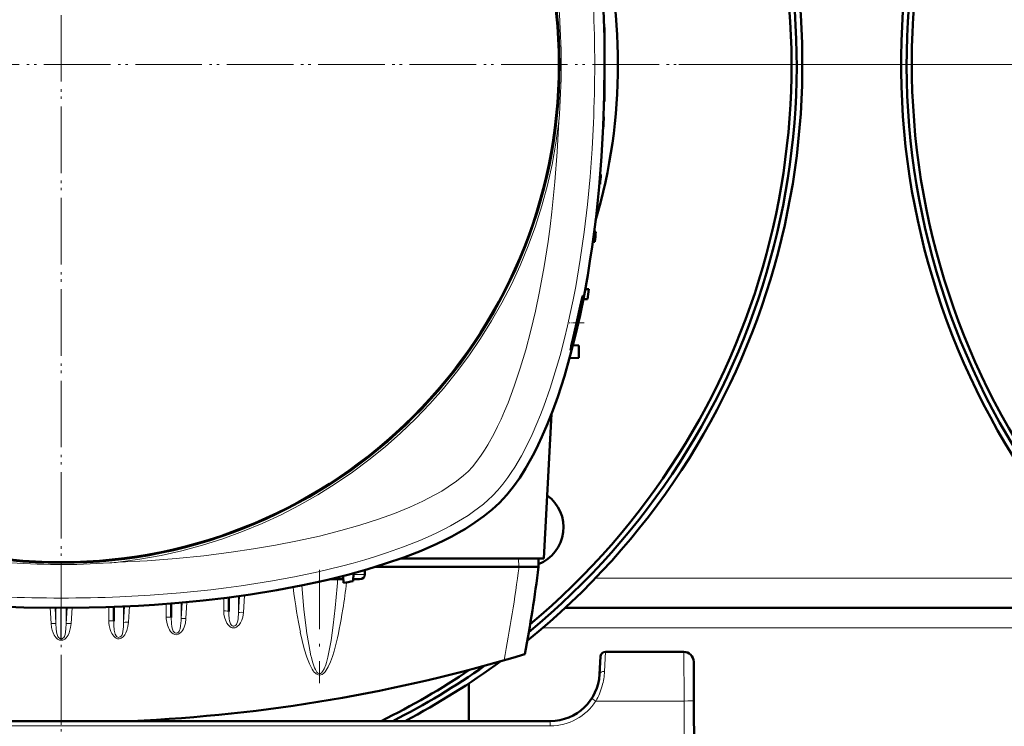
# Model space of a CAD drawing. Extents: x -1595 to 1972, y -1684 to 713.
# Tile 7 of 60: x -17 to 182, y -1333 to -1190. Entities that reach past the tile are written whole.
import ezdxf

# ---------------------------------------------------------------- set-up
doc = ezdxf.new("R2010")
doc.units = 0
doc.linetypes.add('DASHDOT', pattern=[18.5, 12, -3, 0.5, -3])

msp = doc.modelspace()

# ---------------------------------------------------------------- linework, layer by layer
at = {"color": 7, "linetype": 'DASHDOT', "lineweight": 18}
for p, q in [((-8.43, -1003.64), (-8.43, -1393.64)), ((-8.44, -1005.1), (-8.44, -1392.16)), ((186.57, -1198.64), (-203.43, -1198.64)), ((185.09, -1198.63), (-201.97, -1198.63)), ((506.57, -1198.64), (116.57, -1198.64)), ((505.09, -1198.63), (118.03, -1198.63)), ((43.86, -1300.92), (43.86, -1323.86))]:
    msp.add_line(p, q, dxfattribs=at)
at = {"color": 7, "lineweight": 50}
for p, q in [((101.56, -1191.13), (101.46, -1191.13)), ((101.56, -1191.13), (101.56, -1197.63)), ((101.56, -1197.63), (101.56, -1198.63)), ((101.56, -1198.63), (101.56, -1206.13)), ((101.56, -1206.13), (101.46, -1206.13)), ((101.38, -1209.26), (101.36, -1209.26)), ((101.31, -1211.26), (101.27, -1211.26)), ((100.79, -1220.88), (100.67, -1220.88)), ((100.65, -1222.88), (100.5, -1222.89)), ((99.79, -1232.51), (99.45, -1232.49)), ((99.18, -1234.52), (99.57, -1234.51)), ((98.36, -1244.13), (97.63, -1244.11)), ((98.07, -1246.13), (97.24, -1246.16)), ((95.16, -1255.45), (96.33, -1255.51)), ((96.33, -1258.01), (96.33, -1255.51)), ((94.46, -1258.11), (96.33, -1258.01)), ((90.81, -1269.35), (89.28, -1298.63)), ((89.28, -1298.63), (60.27, -1298.63)), ((88.16, -1298.63), (88.21, -1300.33)), ((53.01, -1300.98), (53.04, -1301.86)), ((84.21, -1300.33), (55.17, -1300.33)), ((84.21, -1300.33), (84.24, -1300.33)), ((84.24, -1300.33), (88.21, -1300.33)), ((45.95, -1302.83), (48.15, -1302.83)), ((48.66, -1302.83), (48.15, -1302.83)), ((48.63, -1302.17), (48.68, -1303.57)), ((50.74, -1301.61), (50.68, -1303.21)), ((51.96, -1302.83), (50.69, -1302.83)), ((25.47, -1306.52), (25.47, -1309.36)), ((2.22, -1308.43), (2.22, -1311.34)), ((13.84, -1307.74), (13.84, -1310.6)), ((209.57, -1308.63), (93.55, -1308.63)), ((100.72, -1318.47), (100.54, -1322.04)), ((117.59, -1317.52), (101.72, -1317.52)), ((119.59, -1319.51), (119.64, -1327.47)), ((74.07, -1331.52), (74.07, -1323.91)), ((120.07, -1409.52), (119.64, -1327.47)), ((90.55, -1331.52), (-107.43, -1331.52))]:
    msp.add_line(p, q, dxfattribs=at)
at = {"color": 7, "linetype": 'DASHDOT', "lineweight": 18, "ltscale": 0.003007}
msp.add_line((101.57, -1198.63), (101.45, -1198.63), dxfattribs=at)
at = {"color": 7, "linetype": 'DASHDOT', "lineweight": 18, "ltscale": 0.076287}
msp.add_line((97.45, -1250.93), (94.4, -1250.93), dxfattribs=at)
at = {"color": 7, "lineweight": 18}
for p, q in [((84.16, -1298.63), (84.21, -1300.33)), ((50.73, -1301.86), (53.04, -1301.86)), ((203.46, -1302.63), (99.67, -1302.63)), ((24.47, -1309.24), (24.47, -1306.64)), ((27.66, -1306.22), (27.46, -1309.59)), ((27.46, -1306.25), (27.46, -1309.59)), ((28.66, -1306.08), (28.46, -1309.54)), ((32.27, -1305.61), (31.89, -1305.66)), ((-10.65, -1308.62), (-10.47, -1311.79)), ((-9.66, -1308.63), (-9.48, -1311.84)), ((-9.48, -1308.63), (-9.48, -1311.84)), ((-8.47, -1314.89), (-8.47, -1308.63)), ((-8.42, -1314.89), (-8.41, -1308.63)), ((-7.22, -1308.63), (-7.41, -1311.84)), ((-7.41, -1308.63), (-7.41, -1311.84)), ((-6.23, -1308.62), (-6.42, -1311.79)), ((1.22, -1311.22), (1.22, -1308.47)), ((4.4, -1308.34), (4.21, -1311.59)), ((4.21, -1308.35), (4.21, -1311.59)), ((5.4, -1308.29), (5.21, -1311.54)), ((12.84, -1310.48), (12.84, -1307.82)), ((16.03, -1307.55), (15.84, -1310.84)), ((15.84, -1307.57), (15.84, -1310.84)), ((17.03, -1307.46), (16.83, -1310.78)), ((28.45, -1309.58), (28.46, -1309.54)), ((41.25, -1313.41), (41.23, -1313.24)), ((214.07, -1312.63), (89.06, -1312.63)), ((-8.47, -1314.89), (-8.42, -1314.89)), ((42.16, -1318.48), (42.12, -1318.31)), ((101.54, -1321.49), (101.72, -1317.52)), ((117.64, -1327.47), (117.59, -1317.52)), ((117.64, -1327.47), (99.8, -1327.47)), ((117.64, -1327.47), (118.07, -1409.52)), ((90.55, -1332.51), (-107.43, -1332.51)), ((90.55, -1331.52), (90.55, -1332.51))]:
    msp.add_line(p, q, dxfattribs=at)
at = {"color": 7, "linetype": 'DASHDOT', "lineweight": 18, "ltscale": 0.228134}
msp.add_line((-8.43, -1332.28), (-8.43, -1323.15), dxfattribs=at)
at = {"color": 7, "lineweight": 50}
for points in [[(101.56, -1198.63), (101.49, -1204.88), (101.28, -1211.09), (100.94, -1217.26), (100.45, -1223.38), (99.82, -1229.44), (99.45, -1232.51), (99.03, -1235.56), (98.6, -1238.44), (98.13, -1241.3), (97.4, -1245.38), (96.58, -1249.39), (95.68, -1253.33)], [(95.11, -1255.18), (95.52, -1253.65), (96.27, -1250.51), (96.8, -1247.92), (97.14, -1245.87), (97.18, -1245.48), (97.18, -1245.45), (97.18, -1245.44), (97.17, -1245.43), (97.17, -1245.43), (97.17, -1245.43)], [(97.17, -1245.43), (97.17, -1245.43), (97.16, -1245.44), (97.14, -1245.48), (97.03, -1245.85)], [(96.75, -1247.03), (95.73, -1251.58), (95.2, -1253.93), (94.81, -1255.68), (94.7, -1256.28), (94.68, -1256.41)], [(95.68, -1253.33), (94.61, -1257.54), (93.41, -1261.74), (92.75, -1263.83), (92.06, -1265.91), (91.08, -1268.65), (90.01, -1271.35), (88.87, -1274)], [(94.69, -1256.43), (94.69, -1256.43), (94.7, -1256.43), (94.71, -1256.4), (94.8, -1256.19)], [(88.87, -1274), (88.11, -1275.64), (87.27, -1277.32), (86.43, -1278.88), (85.53, -1280.44), (84.37, -1282.28), (83.11, -1284.06), (81.75, -1285.76), (81.03, -1286.58), (80.28, -1287.36)], [(80.28, -1287.36), (78.79, -1288.74), (77.13, -1290.08), (75.32, -1291.36), (73.37, -1292.6), (72.02, -1293.39), (70.61, -1294.15), (69.12, -1294.91), (67.57, -1295.65), (64.41, -1297.04), (60.9, -1298.4), (57.24, -1299.67), (53.45, -1300.85), (49.56, -1301.93), (45.56, -1302.92), (43.02, -1303.5), (40.45, -1304.04), (35.23, -1305.03), (29.92, -1305.9), (25.13, -1306.56), (20.28, -1307.13), (15.4, -1307.6), (10.48, -1307.99), (7.22, -1308.19), (3.95, -1308.36), (0.61, -1308.49), (-2.74, -1308.57), (-9.37, -1308.63), (-15.98, -1308.53), (-22.57, -1308.28)]]:
    msp.add_lwpolyline(points, dxfattribs=at)
at = {"color": 7, "lineweight": 18}
for points in [[(78.87, -1285.94), (79.92, -1284.81), (80.95, -1283.58), (81.94, -1282.26), (82.66, -1281.22), (83.37, -1280.13), (84.71, -1277.85), (85.82, -1275.75), (86.87, -1273.56), (87.86, -1271.31), (88.57, -1269.57), (89.25, -1267.8), (90.53, -1264.18), (91.58, -1260.87), (92.55, -1257.51), (93.44, -1254.08), (94.04, -1251.56), (94.61, -1249.02), (95.17, -1246.29), (95.7, -1243.55), (96.63, -1238.08), (97.42, -1232.55), (98.08, -1226.98), (98.61, -1221.37), (99.02, -1215.73), (99.3, -1210.49)], [(79.18, -1273.35), (79.9, -1271.93), (80.6, -1270.45), (81.32, -1268.81), (82.01, -1267.13), (83.27, -1263.77), (84.49, -1260.12), (85.6, -1256.36), (86.62, -1252.49), (87.55, -1248.56), (88.38, -1244.56), (89.3, -1239.53), (90.1, -1234.44), (90.51, -1231.45), (90.87, -1228.45), (91.5, -1222.4), (91.97, -1216.31), (92.31, -1210.19)], [(73.92, -1280.99), (74.79, -1280.04), (75.69, -1278.94), (76.59, -1277.7), (77.25, -1276.69), (77.91, -1275.63), (79.18, -1273.35)], [(3.11, -1299.38), (8.99, -1299.07), (14.84, -1298.62), (20.42, -1298.06), (25.95, -1297.37), (30.47, -1296.7), (34.95, -1295.94), (39.37, -1295.07), (43.83, -1294.08), (48.19, -1292.98), (52.03, -1291.88), (55.76, -1290.67), (59, -1289.5), (62.12, -1288.23), (64.74, -1287.03), (67.2, -1285.77), (68.59, -1284.97), (69.91, -1284.15), (71.56, -1283), (72.99, -1281.85), (73.92, -1280.99)], [(3.41, -1306.37), (9.59, -1306.04), (15.75, -1305.56), (21.87, -1304.94), (24.94, -1304.56), (28, -1304.15), (30.99, -1303.7), (33.96, -1303.22), (38.8, -1302.33), (43.59, -1301.32), (48.29, -1300.19), (50.66, -1299.56), (53, -1298.89), (55.21, -1298.22), (57.39, -1297.51), (60.83, -1296.29), (64.16, -1294.97), (65.82, -1294.24), (67.45, -1293.49), (68.94, -1292.76), (70.39, -1291.99), (72.77, -1290.62), (73.92, -1289.89), (75.02, -1289.14), (76.05, -1288.38), (77.03, -1287.61), (77.98, -1286.78), (78.87, -1285.94)], [(34.19, -1305.21), (33.88, -1305.31), (33.24, -1305.45), (32.27, -1305.61)], [(41.23, -1313.24), (40.71, -1308.88), (40.28, -1304.08)], [(24.47, -1309.24), (24.52, -1309.97), (24.67, -1310.69), (24.93, -1311.37), (25.12, -1311.73), (25.36, -1312.07), (25.54, -1312.27), (25.75, -1312.44), (25.96, -1312.56), (26.18, -1312.64), (26.4, -1312.67), (26.62, -1312.66)], [(47.02, -1308.61), (46.64, -1312.09), (46.19, -1315.23), (45.95, -1316.6)], [(5.21, -1311.54), (5.09, -1312.39), (4.86, -1313.21), (4.68, -1313.66), (4.44, -1314.08), (4.13, -1314.47), (3.93, -1314.64), (3.7, -1314.78), (3.33, -1314.89), (2.94, -1314.86), (2.73, -1314.78), (2.53, -1314.66), (2.2, -1314.35), (2, -1314.09), (1.83, -1313.8), (1.65, -1313.41), (1.5, -1313.02), (1.3, -1312.19), (1.24, -1311.71), (1.22, -1311.22)], [(12.84, -1310.48), (12.85, -1310.83), (12.94, -1311.48), (13.09, -1312.11), (13.34, -1312.77), (13.5, -1313.08), (13.7, -1313.38), (13.94, -1313.65), (14.22, -1313.87), (14.55, -1314.01), (14.91, -1314.05), (15.27, -1313.96), (15.61, -1313.77), (15.89, -1313.5), (16.12, -1313.19), (16.3, -1312.85), (16.46, -1312.5), (16.7, -1311.69), (16.83, -1310.82), (16.83, -1310.78)], [(13.84, -1310.6), (13.89, -1311.78), (13.97, -1312.44), (14.07, -1312.9), (14.15, -1313.13), (14.26, -1313.35), (14.41, -1313.54), (14.59, -1313.67), (14.76, -1313.73), (14.93, -1313.73), (15.12, -1313.65), (15.29, -1313.52), (15.42, -1313.35), (15.53, -1313.15), (15.62, -1312.85), (15.74, -1312.25), (15.83, -1311.18), (15.84, -1310.84)], [(15.84, -1310.84), (15.86, -1310.82), (15.95, -1310.8), (16.1, -1310.78), (16.83, -1310.78)], [(25.47, -1309.36), (25.48, -1309.97), (25.56, -1310.81), (25.63, -1311.23), (25.75, -1311.66), (25.84, -1311.87), (25.99, -1312.08), (26.18, -1312.25), (26.35, -1312.31), (26.52, -1312.32), (26.72, -1312.27), (26.89, -1312.14), (27.03, -1311.98), (27.14, -1311.78), (27.25, -1311.45), (27.31, -1311.22), (27.38, -1310.76), (27.46, -1309.59)], [(27.22, -1312.42), (27.57, -1312.08), (27.85, -1311.67), (28.12, -1311.1), (28.31, -1310.5), (28.4, -1310.05), (28.45, -1309.58)], [(27.46, -1309.59), (27.49, -1309.57), (27.57, -1309.55), (27.73, -1309.53), (28.1, -1309.52), (28.46, -1309.54)], [(-9.48, -1311.84), (-9.5, -1311.82), (-9.59, -1311.8), (-9.77, -1311.78), (-10.47, -1311.79)], [(-9.17, -1314.93), (-9.44, -1314.7), (-9.66, -1314.42), (-9.84, -1314.12), (-10.05, -1313.68), (-10.23, -1313.14), (-10.37, -1312.59), (-10.47, -1311.79)], [(-8.47, -1314.89), (-8.64, -1314.86), (-8.8, -1314.78), (-8.96, -1314.63), (-9.09, -1314.43), (-9.19, -1314.21), (-9.26, -1313.98), (-9.36, -1313.51), (-9.43, -1312.8), (-9.48, -1311.84)], [(-8.42, -1314.89), (-8.25, -1314.86), (-8.09, -1314.78), (-7.92, -1314.63), (-7.79, -1314.43), (-7.7, -1314.21), (-7.62, -1313.98), (-7.53, -1313.51), (-7.46, -1312.8), (-7.41, -1311.84)], [(-7.71, -1314.93), (-7.45, -1314.7), (-7.23, -1314.42), (-7.05, -1314.12), (-6.84, -1313.68), (-6.65, -1313.14), (-6.52, -1312.59), (-6.42, -1311.79)], [(-7.41, -1311.84), (-7.39, -1311.82), (-7.3, -1311.8), (-7.11, -1311.78), (-6.42, -1311.79)], [(2.52, -1313.96), (2.37, -1313.4), (2.32, -1313.13), (2.24, -1312.09), (2.22, -1311.34)], [(4.21, -1311.59), (4.17, -1312.47), (4.06, -1313.41)], [(4.21, -1311.59), (4.23, -1311.58), (4.27, -1311.56), (4.49, -1311.53), (4.72, -1311.52), (5.21, -1311.54)], [(-8.44, -1315.18), (-8.75, -1315.14), (-9.04, -1315.02), (-9.17, -1314.93)], [(-8.44, -1315.18), (-8.13, -1315.14), (-7.85, -1315.02), (-7.71, -1314.93)], [(3.04, -1314.57), (2.84, -1314.45), (2.68, -1314.26), (2.52, -1313.96)], [(3.71, -1314.33), (3.53, -1314.49), (3.33, -1314.58), (3.18, -1314.59), (3.04, -1314.57)], [(4.06, -1313.41), (3.96, -1313.85), (3.88, -1314.06), (3.71, -1314.33)], [(41.3, -1318.6), (40.78, -1316.93), (40.35, -1315.24), (39.97, -1313.54)], [(42.12, -1318.31), (41.66, -1316.05), (41.25, -1313.41)], [(47.11, -1316.27), (46.81, -1317.36), (46.47, -1318.44), (46.08, -1319.51), (45.61, -1320.55), (45.22, -1321.22), (44.99, -1321.54), (44.72, -1321.83), (44.38, -1322.08), (44.11, -1322.19), (43.76, -1322.22), (43.43, -1322.13), (43.21, -1322), (43.01, -1321.84), (42.79, -1321.61), (42.6, -1321.37), (42.36, -1321.01), (42.14, -1320.63), (41.83, -1319.97), (41.55, -1319.29), (41.3, -1318.6)], [(45.95, -1316.6), (45.54, -1318.57), (45.25, -1319.66), (45.1, -1320.14), (44.79, -1320.93), (44.47, -1321.51), (44.25, -1321.76), (44.03, -1321.9), (43.89, -1321.93), (43.74, -1321.92), (43.53, -1321.81), (43.32, -1321.6), (43.01, -1321.09), (42.85, -1320.74)], [(42.85, -1320.74), (42.49, -1319.75), (42.16, -1318.48)]]:
    msp.add_lwpolyline(points, dxfattribs=at)
msp.add_circle((-8.44, -1198.63), 101, dxfattribs=at)
at = {"color": 7, "lineweight": 50}
msp.add_circle((-8.44, -1198.63), 100.74, dxfattribs=at)
for centre, radius, start, end in [((-8.43, -1198.64), 150, 308.9754, 231.0147), ((-8.44, -1198.63), 148.87, 309.4826, 230.5172), ((311.57, -1198.64), 150, 4.7834, 231.0147), ((311.56, -1198.63), 148.87, 4.8166, 230.5172), ((-8.44, -1198.63), 147.82, 309.9547, 230.0451), ((311.56, -1198.63), 147.82, 4.8509, 230.0451), ((-8.44, -1198.63), 112.7, 343.714, 16.286), ((-223.44, -1198.63), 325, 359.8237, 0.1763), ((-223.44, -1198.63), 325, 357.7737, 358.1265), ((-223.44, -1198.63), 325, 355.7209, 356.0744), ((-223.44, -1198.63), 325, 353.6625, 354.0172), ((-223.44, -1198.63), 325, 351.5959, 351.9522), ((141.51, -1257.03), 45.87, 165.8814, 167.3994), ((74.97, -1249.58), 20.9, 341.5709, 344.4634), ((94.7, -1256.42), 0.0181, 165.2469, 232.7118), ((85.25, -1292.32), 8, 291.5866, 54.0286), ((-234.08, -1258.43), 325, 349.4417, 352.5926), ((-8.44, -983.63), 325, 280.1234, 280.4818), ((-8.44, -1006.83), 325, 272.5126, 286.7861), ((101.72, -1318.52), 1, 90, 177), ((117.59, -1319.52), 2, 0.3, 90), ((-8.44, -1198.63), 147.82, 295.9747, 304.0393), ((-8.44, -1198.63), 148.87, 296.7919, 305.1791), ((-8.43, -1198.64), 150, 297.6423, 306.3706), ((90.55, -1321.52), 10, 270, 357.0001)]:
    msp.add_arc(centre, radius, start, end, dxfattribs=at)
at = {"color": 7, "lineweight": 18}
for centre, radius, start, end in [((-54.76, -1198.63), 147.52, 355.507, 4.4923), ((-178.91, -1198.63), 278.46, 357.5597, 2.4396), ((-8.44, -1198.63), 101.41, 276.5424, 353.4568), ((-8.44, -1152.33), 147.51, 265.5067, 273.8371), ((-8.43, -1152.5), 147.33, 273.8374, 274.4937), ((-234.08, -1258.92), 321, 349.1719, 352.5876), ((-170.48, -1286.88), 218.59, 354.2939, 355.8148), ((-106.7, -1284.84), 157.13, 351.189, 353.1941), ((-8.44, -1028.17), 278.46, 267.5597, 272.4396), ((-8.44, -982.46), 325.7, 276.7434, 277.1126), ((26.41, -1311.32), 1.36, 278.9694, 306.4815), ((-6.1, -1314.85), 2.37, 180.966, 188.0005), ((-10.79, -1314.85), 2.37, 351.9995, 359.034), ((88.02, -1320.85), 13.53, 344.6596, 357.2824), ((88.52, -1320.98), 13.01, 330.0886, 344.6192), ((65.1, -1380.87), 63.69, 56.9791, 57.8765), ((90.55, -1321.51), 11, 270.0069, 327.2297)]:
    msp.add_arc(centre, radius, start, end, dxfattribs=at)
at = {"color": 7, "lineweight": 50}
for centre, major_axis, ratio, start_param, end_param in [((68.55, -1200.53), (-0.73, -96.68), 0.341319, 1.592988, 2.198749), ((51.88, -1301.83), (1.14, -0.23), 0.853683, 4.943675, 6.488291)]:
    msp.add_ellipse(centre, major_axis=major_axis, ratio=ratio, start_param=start_param, end_param=end_param, dxfattribs=at)
at = {"color": 7, "lineweight": 18}
for centre, major_axis, ratio, start_param, end_param in [((48.15, -1301.83), (0, 1), 0.866025, 3.141593, 3.752802), ((43.56, -1261.27), (0.24, -60.87), 0.121427, 5.499933, 5.744375), ((24.47, -1306.62), (1, 0), 0.121869, 0.029596, 0.678029), ((24.47, -1309.36), (1, 0), 0.121869, 0, 1.570796), ((43.97, -1259.53), (-0.1, -62.68), 0.121204, 0.439156, 0.663903), ((1.22, -1311.34), (1, 0), 0.121869, 0, 1.570796), ((12.84, -1310.6), (1, 0), 0.121869, 0, 1.570797), ((101.54, -1322.1), (0.999, -0.053), 0.602236, 1.602683, 3.141439), ((117.64, -1327.48), (-2, -0.01), 0.005236, 3.141593, 4.712362)]:
    msp.add_ellipse(centre, major_axis=major_axis, ratio=ratio, start_param=start_param, end_param=end_param, dxfattribs=at)

doc.saveas('drawing.dxf')
